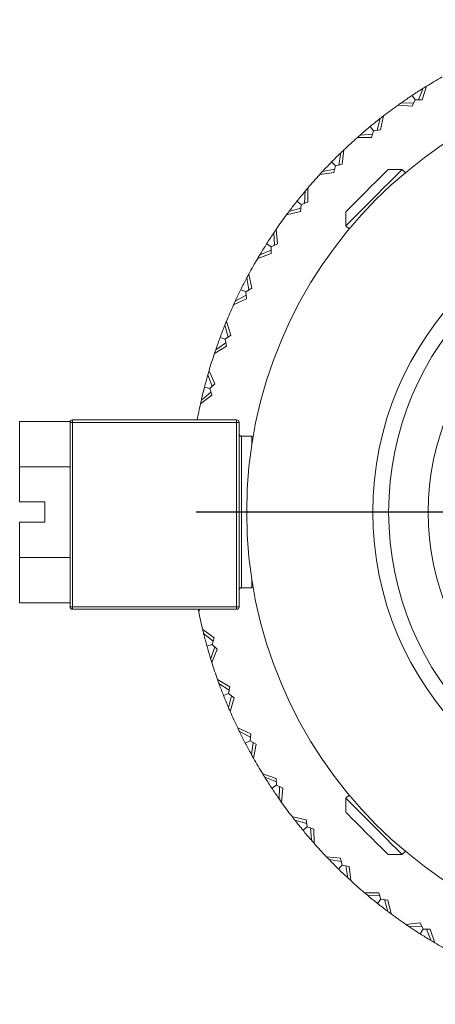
# Model space of a CAD drawing. Header units: inches. Extents: x 0.8 to 15.5, y 0.6 to 10.3.
# Tile 21 of 22: x 13.2 to 14, y 4.7 to 6.6. Entities that reach past the tile are written whole.
import ezdxf

# ---------------------------------------------------------------- set-up
doc = ezdxf.new("R2010")
doc.units = ezdxf.units.IN
doc.header["$MEASUREMENT"] = 0
doc.layers.add('FORMAT', color=7, linetype='Continuous')

# ---------------------------------------------------------------- blocks, each defined once
blk = doc.blocks.new('SW_CENTERMARKSYMBOL_1')
at = {"layer": 'FORMAT', "color": 0}
for p, q in [((0, 0.2), (0, 0.975)), ((0, 0), (0, 0.1)), ((-0.2, 0), (-0.975, 0)), ((0, 0), (-0.1, 0)), ((0, 0), (0, -0.1)), ((0, 0), (0.1, 0)), ((0.2, 0), (0.975, 0)), ((0, -0.2), (0, -0.975))]:
    blk.add_line(p, q, dxfattribs=at)

msp = doc.modelspace()

# ---------------------------------------------------------------- linework, layer by layer
at = {"color": 7, "linetype": 'Continuous', "lineweight": 15}
for p, q in [((14.0065, 6.4425), (14.0153, 6.4653)), ((14.0221, 6.4695), (14.0132, 6.4427)), ((14.0149, 6.4642), (14.0138, 6.4643)), ((13.9966, 6.4359), (13.9721, 6.4367)), ((13.9733, 6.4366), (13.9736, 6.4377)), ((13.9936, 6.4513), (13.9995, 6.4423)), ((13.9995, 6.4423), (13.9938, 6.4298)), ((14.0132, 6.4427), (13.9995, 6.4423)), ((13.9938, 6.4298), (13.9657, 6.4321)), ((13.9241, 6.3822), (13.9305, 6.4058)), ((13.9302, 6.4047), (13.9291, 6.4047)), ((13.9368, 6.4106), (13.9308, 6.383)), ((13.9103, 6.3896), (13.9171, 6.3813)), ((13.9171, 6.3813), (13.9128, 6.3682)), ((13.9308, 6.383), (13.9171, 6.3813)), ((13.9128, 6.3682), (13.8846, 6.3676)), ((13.9149, 6.3746), (13.8905, 6.3728)), ((13.8917, 6.3729), (13.8919, 6.374)), ((13.8485, 6.3136), (13.8524, 6.3377)), ((13.8581, 6.3432), (13.855, 6.3151)), ((13.834, 6.3195), (13.8416, 6.312)), ((13.8522, 6.3366), (13.8511, 6.3365)), ((13.8387, 6.2985), (13.8107, 6.2949)), ((13.8401, 6.3051), (13.8161, 6.3007)), ((13.8172, 6.3009), (13.8173, 6.3021)), ((13.8416, 6.312), (13.8387, 6.2985)), ((13.855, 6.3151), (13.8416, 6.312)), ((13.9738, 6.3045), (13.9459, 6.3045)), ((13.9802, 6.2981), (13.9738, 6.3045)), ((13.7804, 6.2375), (13.7818, 6.2619)), ((13.7817, 6.2607), (13.7806, 6.2605)), ((13.7869, 6.2679), (13.7868, 6.2397)), ((13.7654, 6.2418), (13.7738, 6.2351)), ((13.7723, 6.2214), (13.7448, 6.215)), ((13.773, 6.2281), (13.7495, 6.2213)), ((13.7506, 6.2216), (13.7506, 6.2227)), ((13.7738, 6.2351), (13.7723, 6.2214)), ((13.7868, 6.2397), (13.7738, 6.2351)), ((13.8624, 6.221), (13.8624, 6.1932)), ((13.7239, 6.1856), (13.7268, 6.1575)), ((13.8624, 6.1932), (13.8689, 6.1868)), ((13.7195, 6.1779), (13.7185, 6.1776)), ((13.7207, 6.1546), (13.7195, 6.1791)), ((13.7143, 6.1446), (13.6917, 6.1353)), ((13.7053, 6.1574), (13.7143, 6.1516)), ((13.7268, 6.1575), (13.7143, 6.1516)), ((13.7143, 6.1516), (13.7143, 6.1379)), ((13.7143, 6.1379), (13.6876, 6.1285)), ((13.6927, 6.1358), (13.6926, 6.1369)), ((13.6664, 6.0891), (13.6653, 6.0886)), ((13.6699, 6.066), (13.6662, 6.0902)), ((13.6699, 6.0972), (13.6757, 6.0695)), ((13.6543, 6.0671), (13.6639, 6.0624)), ((13.6757, 6.0695), (13.6639, 6.0624)), ((13.6653, 6.0487), (13.6398, 6.0366)), ((13.6646, 6.0554), (13.6431, 6.0438)), ((13.6441, 6.0443), (13.6439, 6.0454)), ((13.6639, 6.0624), (13.6653, 6.0487)), ((13.6228, 5.9951), (13.6218, 5.9945)), ((13.6287, 5.9726), (13.6225, 5.9962)), ((13.6255, 6.0036), (13.6341, 5.9767)), ((13.6131, 5.9721), (13.6231, 5.9683)), ((13.6341, 5.9767), (13.6231, 5.9683)), ((13.6231, 5.9683), (13.626, 5.9548)), ((13.626, 5.9548), (13.6018, 5.9402)), ((13.6246, 5.9614), (13.6044, 5.9477)), ((13.6053, 5.9483), (13.605, 5.9494)), ((13.5892, 5.8972), (13.5883, 5.8965)), ((13.5975, 5.8754), (13.5888, 5.8982)), ((13.591, 5.9058), (13.6024, 5.88)), ((13.582, 5.8732), (13.5924, 5.8705)), ((13.6024, 5.88), (13.5924, 5.8705)), ((13.5924, 5.8705), (13.5966, 5.8574)), ((13.5966, 5.8574), (13.5742, 5.8403)), ((13.5946, 5.8638), (13.5759, 5.848)), ((13.5768, 5.8488), (13.5763, 5.8498)), ((13.2157, 5.7154), (13.2157, 5.8052)), ((13.2157, 5.8052), (13.316, 5.8052)), ((13.3157, 5.4387), (13.3157, 5.8037)), ((13.3207, 5.8037), (13.3157, 5.8037)), ((13.3207, 5.8037), (13.3207, 5.8087)), ((13.3207, 5.8087), (13.6457, 5.8087)), ((13.3207, 5.8037), (13.3207, 5.4387)), ((13.6457, 5.8037), (13.3207, 5.8037)), ((13.6457, 5.8087), (13.6457, 5.8037)), ((13.6507, 5.8037), (13.6457, 5.8037)), ((13.6457, 5.4387), (13.6457, 5.8037)), ((13.6507, 5.8037), (13.6507, 5.4387)), ((13.6757, 5.7762), (13.6557, 5.7762)), ((13.6557, 5.7762), (13.6557, 5.4762)), ((13.6757, 5.7581), (13.6757, 5.7762)), ((13.2157, 5.7154), (13.3157, 5.7154)), ((13.2157, 5.6462), (13.2157, 5.7154)), ((13.2157, 5.6462), (13.2657, 5.6462)), ((13.2657, 5.6462), (13.2657, 5.6062)), ((13.2157, 5.5359), (13.2157, 5.6062)), ((13.2657, 5.6062), (13.2157, 5.6062)), ((13.2157, 5.5359), (13.3157, 5.5359)), ((13.2157, 5.4461), (13.2157, 5.5359)), ((13.6757, 5.4762), (13.6757, 5.4943)), ((13.6557, 5.4762), (13.6757, 5.4762)), ((13.6798, 5.4697), (13.6798, 5.4697)), ((13.2157, 5.4461), (13.3157, 5.4461)), ((13.3207, 5.4387), (13.3157, 5.4387)), ((13.3207, 5.4387), (13.6457, 5.4387)), ((13.3207, 5.4337), (13.3207, 5.4387)), ((13.6457, 5.4337), (13.3207, 5.4337)), ((13.5734, 5.4337), (13.5706, 5.4287)), ((13.6507, 5.4387), (13.6457, 5.4387)), ((13.6457, 5.4387), (13.6457, 5.4337)), ((13.5785, 5.3935), (13.6013, 5.3768)), ((13.5993, 5.3704), (13.5804, 5.3858)), ((13.5813, 5.3851), (13.5808, 5.3841)), ((13.587, 5.3608), (13.5973, 5.3636)), ((13.6013, 5.3768), (13.5973, 5.3636)), ((13.5973, 5.3636), (13.6075, 5.3544)), ((13.6025, 5.3589), (13.5943, 5.3359)), ((13.6075, 5.3544), (13.5966, 5.3284)), ((13.5947, 5.337), (13.5937, 5.3376)), ((13.6081, 5.2942), (13.6325, 5.28)), ((13.6312, 5.2734), (13.6108, 5.2868)), ((13.6117, 5.2861), (13.6114, 5.2851)), ((13.62, 5.2625), (13.6299, 5.2665)), ((13.6325, 5.28), (13.6299, 5.2665)), ((13.6299, 5.2665), (13.641, 5.2583)), ((13.6356, 5.2623), (13.6298, 5.2386)), ((13.641, 5.2583), (13.6329, 5.2313)), ((13.6301, 5.2397), (13.6291, 5.2402)), ((13.6479, 5.1985), (13.6736, 5.187)), ((13.6731, 5.1802), (13.6513, 5.1914)), ((13.6523, 5.1909), (13.6521, 5.1898)), ((13.663, 5.1683), (13.6725, 5.1732)), ((13.6736, 5.187), (13.6725, 5.1732)), ((13.6725, 5.1732), (13.6844, 5.1663)), ((13.6786, 5.1697), (13.6753, 5.1455)), ((13.6844, 5.1663), (13.6792, 5.1386)), ((13.6755, 5.1466), (13.6744, 5.1471)), ((13.6975, 5.1075), (13.7243, 5.0987)), ((13.7245, 5.092), (13.7017, 5.1008)), ((13.7027, 5.1004), (13.7026, 5.0993)), ((13.7243, 5.0987), (13.7246, 5.085)), ((13.7157, 5.079), (13.7246, 5.085)), ((13.7246, 5.085), (13.7372, 5.0793)), ((13.731, 5.0821), (13.7303, 5.0576)), ((13.7372, 5.0793), (13.7349, 5.0512)), ((13.7303, 5.0588), (13.7293, 5.0591)), ((13.8689, 5.0657), (13.8624, 5.0593)), ((13.8624, 5.0593), (13.8624, 5.0314)), ((13.8624, 5.0593), (13.8639, 5.0578)), ((13.8635, 5.0304), (13.8624, 5.0314)), ((13.7563, 5.0222), (13.7839, 5.0163)), ((13.7848, 5.0096), (13.7612, 5.016)), ((13.7623, 5.0157), (13.7623, 5.0146)), ((13.7839, 5.0163), (13.7857, 5.0026)), ((13.7774, 4.9958), (13.7857, 5.0026)), ((13.7857, 5.0026), (13.7988, 4.9983)), ((13.7924, 5.0004), (13.7942, 4.976)), ((13.7988, 4.9983), (13.7994, 4.9701)), ((13.7941, 4.9772), (13.793, 4.9774)), ((13.9738, 4.9479), (13.9802, 4.9543)), ((13.8238, 4.9436), (13.8518, 4.9405)), ((13.8534, 4.934), (13.8292, 4.9379)), ((13.8304, 4.9377), (13.8305, 4.9365)), ((13.8518, 4.9405), (13.855, 4.9271)), ((13.9459, 4.9479), (13.9738, 4.9479)), ((13.8475, 4.9195), (13.855, 4.9271)), ((13.855, 4.9271), (13.8685, 4.9242)), ((13.8619, 4.9256), (13.8662, 4.9016)), ((13.8685, 4.9242), (13.872, 4.8962)), ((13.866, 4.9027), (13.8649, 4.9028)), ((13.899, 4.8723), (13.9273, 4.8723)), ((13.9295, 4.8659), (13.9051, 4.8673)), ((13.9062, 4.8672), (13.9065, 4.8661)), ((13.9252, 4.8509), (13.9318, 4.8593)), ((13.9273, 4.8723), (13.9318, 4.8593)), ((13.9318, 4.8593), (13.9455, 4.8578)), ((13.9388, 4.8585), (13.9457, 4.835)), ((13.9455, 4.8578), (13.952, 4.8303)), ((13.9454, 4.8361), (13.9442, 4.8361)), ((13.9814, 4.8094), (14.0094, 4.8123)), ((14.0123, 4.8062), (13.9879, 4.805)), ((13.989, 4.805), (13.9894, 4.804)), ((14.0094, 4.8123), (14.0153, 4.7998)), ((14.0096, 4.7908), (14.0153, 4.7998)), ((14.0153, 4.7998), (14.0291, 4.7998)), ((14.0224, 4.7998), (14.0316, 4.7772)), ((14.0291, 4.7998), (14.0384, 4.7731)), ((14.0312, 4.7782), (14.0301, 4.7781))]:
    msp.add_line(p, q, dxfattribs=at)
at = {"color": 7, "linetype": 'Continuous', "lineweight": 15, "flags": 128}
for points in [[(13.9738, 6.3045), (13.9734, 6.3042), (13.9707, 6.3014), (13.9653, 6.296), (13.9575, 6.2883), (13.9478, 6.2785), (13.9365, 6.2673), (13.9244, 6.2551), (13.9119, 6.2427), (13.8998, 6.2305), (13.8885, 6.2193), (13.8788, 6.2095), (13.871, 6.2017), (13.8656, 6.1963), (13.8628, 6.1935), (13.8624, 6.1932)], [(13.8624, 6.221), (13.8632, 6.2218), (13.8666, 6.2252), (13.8726, 6.2311), (13.8807, 6.2393), (13.8904, 6.249), (13.9011, 6.2597), (13.912, 6.2706), (13.9223, 6.2809), (13.9315, 6.29), (13.9387, 6.2973), (13.9436, 6.3022), (13.9458, 6.3044), (13.9459, 6.3045)], [(13.8639, 5.0578), (13.868, 5.0537), (13.8747, 5.047), (13.8835, 5.0382), (13.8941, 5.0276), (13.9059, 5.0158), (13.9183, 5.0034), (13.9307, 4.991), (13.9424, 4.9793), (13.953, 4.9687), (13.9618, 4.9599), (13.9684, 4.9533), (13.9724, 4.9493), (13.9738, 4.9479)], [(13.9459, 4.9479), (13.9459, 4.9479), (13.9441, 4.9497), (13.9396, 4.9542), (13.9327, 4.9612), (13.9238, 4.97), (13.9136, 4.9802), (13.9028, 4.9911), (13.892, 5.0018), (13.8821, 5.0118), (13.8737, 5.0202), (13.8673, 5.0265), (13.8635, 5.0304)]]:
    msp.add_lwpolyline(points, dxfattribs=at)
at = {"color": 7, "linetype": 'Continuous', "lineweight": 15}
for radius in [0.875, 0.625, 0.5937, 0.515]:
    msp.add_circle((14.5407, 5.6262), radius, dxfattribs=at)
for centre, radius, start, end in [((14.5407, 5.6262), 0.99, 119.5102, 121.5958), ((14.5407, 5.6262), 0.99, 122.1584, 123.553), ((14.5407, 5.6262), 0.99, 121.5958, 122.0527), ((14.5407, 5.6262), 0.99, 125.0534, 125.5102), ((14.5407, 5.6262), 0.99, 123.553, 124.9477), ((14.5407, 5.6262), 0.99, 125.5102, 127.5958), ((14.5407, 5.6262), 0.99, 128.1584, 129.553), ((14.5407, 5.6262), 0.99, 127.5958, 128.0527), ((14.5407, 5.6262), 0.99, 129.553, 130.9477), ((14.5407, 5.6262), 0.99, 131.5102, 133.5958), ((14.5407, 5.6262), 0.99, 131.0534, 131.5102), ((14.5407, 5.6262), 0.99, 133.5958, 134.0527), ((14.5407, 5.6262), 0.99, 135.553, 136.9477), ((14.5407, 5.6262), 0.99, 134.1584, 135.553), ((14.5407, 5.6262), 0.99, 137.0534, 137.5102), ((14.5407, 5.6262), 0.99, 137.5102, 139.5958), ((14.5407, 5.6262), 0.99, 140.1584, 141.553), ((14.5407, 5.6262), 0.99, 139.5958, 140.0527), ((14.5407, 5.6262), 0.99, 141.553, 142.9477), ((14.5407, 5.6262), 0.99, 143.0534, 143.5102), ((14.5407, 5.6262), 0.99, 143.5102, 145.5958), ((14.5407, 5.6262), 0.99, 145.5958, 146.0527), ((14.5407, 5.6262), 0.99, 146.1584, 147.553), ((14.5407, 5.6262), 0.99, 147.553, 148.9477), ((14.5407, 5.6262), 0.99, 149.5102, 151.5958), ((14.5407, 5.6262), 0.99, 149.0534, 149.5102), ((14.5407, 5.6262), 0.99, 152.1584, 153.553), ((14.5407, 5.6262), 0.99, 151.5958, 152.0527), ((14.5407, 5.6262), 0.99, 153.553, 154.9477), ((14.5407, 5.6262), 0.99, 155.5102, 157.5958), ((14.5407, 5.6262), 0.99, 155.0534, 155.5102), ((14.5407, 5.6262), 0.99, 158.1584, 159.553), ((14.5407, 5.6262), 0.99, 157.5958, 158.0527), ((14.5407, 5.6262), 0.99, 159.553, 160.9477), ((14.5407, 5.6262), 0.99, 161.0534, 161.5102), ((14.5407, 5.6262), 0.99, 161.5102, 163.5958), ((14.5407, 5.6262), 0.99, 164.1584, 165.553), ((14.5407, 5.6262), 0.99, 163.5958, 164.0527), ((14.5407, 5.6262), 0.99, 165.553, 166.9477), ((14.5407, 5.6262), 0.99, 167.5102, 169.3771), ((14.5407, 5.6262), 0.99, 167.0534, 167.5102), ((13.3207, 5.8037), 0.005, 90, 180), ((13.6457, 5.8037), 0.005, 0, 90), ((13.6557, 5.7812), 0.005, 180, 270), ((13.6757, 5.7712), 0.005, 55.8917, 90), ((13.6557, 5.4712), 0.005, 90, 180), ((13.6757, 5.4812), 0.005, 270, 304.1083), ((13.3207, 5.4387), 0.005, 180, 270), ((14.5407, 5.6262), 0.99, 191.2123, 191.5102), ((14.5407, 5.6262), 0.99, 191.5102, 193.5958), ((13.6457, 5.4387), 0.005, 270, 0), ((14.5407, 5.6262), 0.99, 193.5958, 194.0527), ((14.5407, 5.6262), 0.99, 194.1584, 195.553), ((14.5407, 5.6262), 0.99, 195.553, 196.9477), ((14.5407, 5.6262), 0.99, 197.0534, 197.5102), ((14.5407, 5.6262), 0.99, 197.5102, 199.5958), ((14.5407, 5.6262), 0.99, 199.5958, 200.0527), ((14.5407, 5.6262), 0.99, 200.1584, 201.553), ((14.5407, 5.6262), 0.99, 201.553, 202.9477), ((14.5407, 5.6262), 0.99, 203.0534, 203.5102), ((14.5407, 5.6262), 0.99, 203.5102, 205.5958), ((14.5407, 5.6262), 0.99, 205.5958, 206.0527), ((14.5407, 5.6262), 0.99, 206.1584, 207.553), ((14.5407, 5.6262), 0.99, 207.553, 208.9477), ((14.5407, 5.6262), 0.99, 209.0534, 209.5102), ((14.5407, 5.6262), 0.99, 209.5102, 211.5958), ((14.5407, 5.6262), 0.99, 211.5958, 212.0527), ((14.5407, 5.6262), 0.99, 212.1584, 213.553), ((14.5407, 5.6262), 0.99, 213.553, 214.9477), ((14.5407, 5.6262), 0.99, 215.0534, 215.5102), ((14.5407, 5.6262), 0.99, 215.5102, 217.5958), ((14.5407, 5.6262), 0.99, 217.5958, 218.0527), ((14.5407, 5.6262), 0.99, 218.1584, 219.553), ((14.5407, 5.6262), 0.99, 219.553, 220.9477), ((14.5407, 5.6262), 0.99, 221.0534, 221.5102), ((14.5407, 5.6262), 0.99, 221.5102, 223.5958), ((14.5407, 5.6262), 0.99, 223.5958, 224.0527), ((14.5407, 5.6262), 0.99, 224.1584, 225.553), ((14.5407, 5.6262), 0.99, 225.553, 226.9477), ((14.5407, 5.6262), 0.99, 227.0534, 227.5102), ((14.5407, 5.6262), 0.99, 227.5102, 229.5958), ((14.5407, 5.6262), 0.99, 229.5958, 230.0527), ((14.5407, 5.6262), 0.99, 230.1584, 231.553), ((14.5407, 5.6262), 0.99, 231.553, 232.9477), ((14.5407, 5.6262), 0.99, 233.0534, 233.5102), ((14.5407, 5.6262), 0.99, 233.5102, 235.5958), ((14.5407, 5.6262), 0.99, 235.5958, 236.0527), ((14.5407, 5.6262), 0.99, 236.1584, 237.553), ((14.5407, 5.6262), 0.99, 237.553, 238.9477), ((14.5407, 5.6262), 0.99, 239.0534, 239.5102), ((14.5407, 5.6262), 0.99, 239.5102, 241.5958)]:
    msp.add_arc(centre, radius, start, end, dxfattribs=at)

# ---------------------------------------------------------------- block references
at = {"layer": 'FORMAT', "color": 7}
msp.add_blockref('SW_CENTERMARKSYMBOL_1', (14.5407, 5.6262), dxfattribs=at)

doc.saveas('drawing.dxf')
